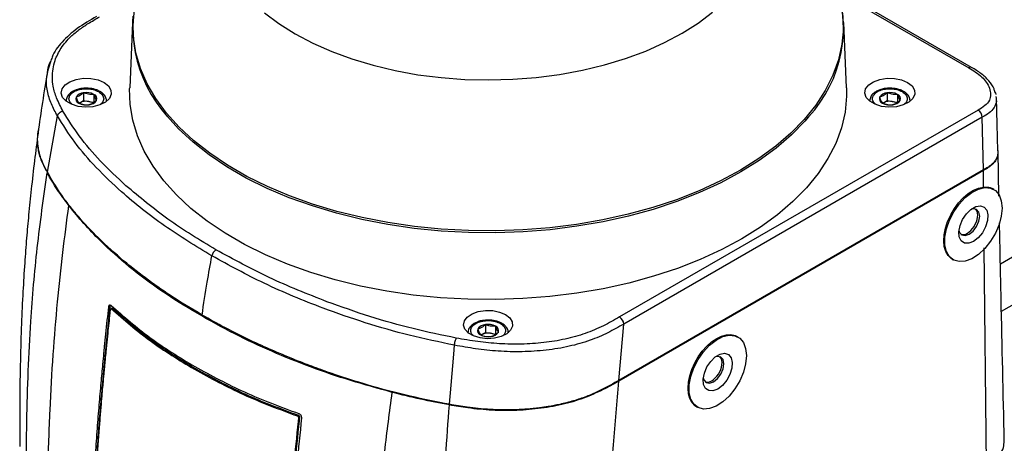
# Model space of a CAD drawing. Header units: millimetres. Extents: x 0 to 864, y 0 to 559.
# Tile 54 of 56: x 653 to 786, y 423 to 480. Entities that reach past the tile are written whole.
import ezdxf

# ---------------------------------------------------------------- set-up
doc = ezdxf.new("R2010")
doc.units = ezdxf.units.MM

msp = doc.modelspace()

# ---------------------------------------------------------------- linework, layer by layer
for p, q in [((781.53, 473.92), (763.44, 484.36)), ((763.54, 484.03), (781.13, 473.88)), ((667.8, 480), (667.44, 471.15)), ((764.58, 471.15), (764.22, 480)), ((656.72, 474.66), (656.26, 473.22)), ((661.19, 470.49), (661.19, 469.42)), ((662.58, 470.27), (662.58, 469.21)), ((770.08, 470.49), (770.08, 469.42)), ((771.48, 470.27), (771.48, 469.21)), ((784.82, 469.99), (784.85, 469.74)), ((784.89, 469.81), (784.84, 470)), ((658.81, 469.35), (658.81, 469.34)), ((660.68, 469.13), (661.19, 469.42)), ((661.19, 469.42), (661.88, 469.32)), ((661.88, 469.32), (662.58, 469.21)), ((664.31, 469.34), (664.31, 469.35)), ((767.7, 469.35), (767.7, 469.34)), ((769.57, 469.13), (770.08, 469.42)), ((770.08, 469.42), (770.78, 469.32)), ((770.78, 469.32), (771.48, 469.21)), ((773.2, 469.34), (773.2, 469.35)), ((656.28, 459.72), (657.64, 467.34)), ((782.4, 468.14), (733.83, 440.1)), ((782.97, 467.17), (734.4, 439.13)), ((783.12, 460.02), (782.97, 467.17)), ((654.95, 464.22), (654.97, 464.46)), ((654.97, 464.51), (655, 464.89)), ((655, 464.89), (655.1, 465.45)), ((785.23, 456.46), (785.11, 462.52)), ((656.1, 459.94), (655.44, 461.4)), ((783.12, 460.02), (733.71, 431.5)), ((783.12, 459.94), (733.71, 431.41)), ((783.14, 457.71), (783.12, 459.94)), ((784.52, 457.38), (784.29, 457.51)), ((799.13, 455.17), (785.43, 447.26)), ((783.54, 420.08), (783.22, 449.47)), ((785.56, 440.87), (799.13, 448.7)), ((778.9, 447.92), (779.02, 447.85)), ((664.81, 441.54), (664.6, 441.49)), ((664.78, 440.6), (664.84, 441.14)), ((665.18, 441.26), (664.97, 441.21)), ((715.63, 439.05), (715.63, 437.99)), ((733.71, 431.5), (734.4, 439.13)), ((715.12, 437.7), (715.63, 437.99)), ((715.63, 437.99), (716.33, 437.88)), ((716.33, 437.88), (717.03, 437.78)), ((717.03, 438.84), (717.03, 437.78)), ((749.87, 437.38), (749.73, 437.46)), ((710.99, 430.84), (711.35, 435.04)), ((711.35, 435.04), (711.45, 436.27)), ((732.99, 431), (731.92, 430.42)), ((733.71, 431.41), (732.99, 431)), ((710.77, 428.26), (710.99, 430.84)), ((744.26, 427.92), (744.37, 427.85)), ((690.31, 426.45), (690.25, 425.91)), ((690.44, 426.54), (690.31, 426.45)), ((690.44, 426.54), (690.39, 426))]:
    msp.add_line(p, q)
at = {"flags": 128}
for points in [[(764.15, 479.26), (764.15, 479.19), (763.96, 477.06), (763.48, 474.95), (762.73, 472.86), (761.7, 470.8), (760.41, 468.81), (758.85, 466.87), (757.03, 465.01), (754.98, 463.24), (752.69, 461.56), (750.19, 459.98), (747.49, 458.53), (744.6, 457.19), (741.54, 455.99), (738.34, 454.93), (735, 454.01), (731.54, 453.25), (728, 452.64), (724.39, 452.19), (720.72, 451.9), (717.03, 451.77), (713.33, 451.8), (709.65, 452.01), (706.01, 452.37), (702.42, 452.89), (698.92, 453.57), (695.51, 454.41), (692.23, 455.39), (689.09, 456.51), (686.1, 457.77), (683.3, 459.16), (680.68, 460.67), (678.28, 462.29), (676.09, 464.02), (674.14, 465.83), (672.44, 467.72), (671, 469.69), (669.82, 471.71), (668.91, 473.78), (668.28, 475.89), (667.94, 478.01), (667.87, 480.15), (667.92, 480.85)], [(685.7, 481.34), (687.66, 479.86), (689.85, 478.48), (692.24, 477.22), (694.81, 476.08), (697.54, 475.08), (700.41, 474.22), (703.41, 473.5), (706.49, 472.94), (709.66, 472.54), (712.87, 472.3), (716.1, 472.23), (719.34, 472.31), (722.54, 472.56), (725.7, 472.97), (728.79, 473.54), (731.77, 474.26), (734.64, 475.13), (737.36, 476.14), (739.92, 477.29), (742.3, 478.56), (744.47, 479.94), (746.43, 481.43)], [(663.15, 472.23), (663.96, 471.88), (664.57, 471.41), (664.9, 470.86), (664.94, 470.28), (664.68, 469.71), (664.14, 469.22), (663.37, 468.83), (662.44, 468.6), (661.43, 468.54), (660.44, 468.64), (659.54, 468.92), (658.82, 469.33), (658.35, 469.85), (658.16, 470.42), (658.28, 471), (658.68, 471.54), (659.34, 471.98), (660.2, 472.3), (661.18, 472.45), (662.19, 472.43), (663.15, 472.23)], [(772.04, 472.23), (772.86, 471.88), (773.46, 471.41), (773.8, 470.86), (773.83, 470.28), (773.57, 469.71), (773.03, 469.22), (772.26, 468.83), (771.33, 468.6), (770.33, 468.54), (769.33, 468.64), (768.44, 468.92), (767.72, 469.33), (767.25, 469.85), (767.06, 470.42), (767.17, 471), (767.58, 471.54), (768.24, 471.98), (769.1, 472.3), (770.07, 472.45), (771.09, 472.43), (772.04, 472.23)], [(764.58, 471.15), (764.58, 470.01), (764.38, 467.86), (763.89, 465.73), (763.11, 463.63), (762.06, 461.56), (760.74, 459.55), (759.16, 457.61), (757.32, 455.74), (755.24, 453.95), (752.93, 452.27), (750.4, 450.69), (747.67, 449.23), (744.76, 447.89), (741.67, 446.68), (738.44, 445.62), (735.07, 444.7), (731.59, 443.93), (728.02, 443.32), (724.38, 442.87), (720.69, 442.58), (716.97, 442.46), (713.24, 442.5), (709.54, 442.7), (705.87, 443.07), (702.26, 443.6), (698.73, 444.28), (695.3, 445.13), (691.99, 446.12), (688.83, 447.25), (685.82, 448.52), (683, 449.92), (680.36, 451.44), (677.94, 453.07), (675.74, 454.81), (673.77, 456.63), (672.06, 458.54), (670.6, 460.52), (669.41, 462.56), (668.49, 464.64), (667.86, 466.76), (667.5, 468.9), (667.43, 471.05), (667.44, 471.15)], [(785.1, 462.63), (785, 466.21), (784.89, 469.78)], [(759.43, 467.23), (758.92, 466.65), (757.11, 464.78), (755.05, 463), (752.76, 461.32), (750.26, 459.75), (747.55, 458.29), (744.66, 456.95), (741.59, 455.75), (738.38, 454.68), (735.03, 453.77), (731.58, 453), (728.03, 452.39), (724.41, 451.93), (720.74, 451.64), (717.04, 451.51), (713.34, 451.55), (709.65, 451.75), (706, 452.11), (702.4, 452.64), (698.89, 453.32), (695.48, 454.15), (692.19, 455.14), (689.04, 456.26), (686.06, 457.53), (683.24, 458.92), (680.62, 460.43), (678.21, 462.06), (676.02, 463.78), (674.07, 465.6), (672.57, 467.25)], [(778.9, 447.92), (778.75, 448.02), (778.33, 448.43), (778.02, 448.98), (777.82, 449.64), (777.75, 450.41), (777.81, 451.25), (777.99, 452.13), (778.28, 453.04), (778.69, 453.93), (779.19, 454.78), (779.76, 455.56), (780.4, 456.26), (781.08, 456.83), (781.78, 457.28), (782.47, 457.57), (783.14, 457.71)], [(785.55, 455.84), (785.66, 454.86), (785.55, 453.76), (785.24, 452.61), (784.75, 451.45), (784.09, 450.35), (783.31, 449.38), (782.44, 448.58), (781.54, 448), (780.65, 447.67), (779.82, 447.6), (779.1, 447.81), (778.52, 448.27), (778.11, 448.97), (777.91, 449.86), (777.91, 450.91), (778.11, 452.04), (778.52, 453.21), (779.1, 454.34), (779.82, 455.38), (780.65, 456.27), (781.54, 456.97), (782.44, 457.43), (783.31, 457.63), (784.09, 457.56), (784.75, 457.22), (785.24, 456.64), (785.55, 455.84)], [(782.41, 450.82), (781.77, 450.33), (781.13, 450.08), (780.55, 450.11), (780.11, 450.41), (779.85, 450.95), (779.8, 451.66), (779.96, 452.49), (780.31, 453.32), (780.83, 454.08), (781.44, 454.68), (782.09, 455.06), (782.71, 455.17), (783.22, 455), (783.58, 454.58), (783.74, 453.94), (783.69, 453.16), (783.43, 452.32), (782.98, 451.51), (782.41, 450.82)], [(780.95, 451.45), (781.2, 451.62), (781.44, 451.83), (781.66, 452.08), (781.86, 452.36), (782.03, 452.66), (782.17, 452.98), (782.28, 453.3), (782.34, 453.61), (782.36, 453.91), (782.33, 454.18), (782.27, 454.42), (782.16, 454.62), (782.06, 454.74)], [(781.2, 451.31), (781.74, 451.75), (782.2, 452.36), (782.51, 453.07), (782.62, 453.76), (782.51, 454.32), (782.2, 454.67), (781.74, 454.76), (781.46, 454.7)], [(779.81, 451.84), (779.9, 451.56), (780.2, 451.21), (780.66, 451.12), (781.2, 451.31)], [(665.11, 441.28), (665, 441.26), (664.89, 441.23)], [(717.56, 440.77), (718.36, 440.43), (718.95, 439.96), (719.28, 439.42), (719.32, 438.85), (719.06, 438.3), (718.53, 437.81), (717.78, 437.44), (716.87, 437.21), (715.88, 437.14), (714.91, 437.25), (714.03, 437.52), (713.33, 437.92), (712.86, 438.43), (712.68, 438.99), (712.79, 439.56), (713.19, 440.09), (713.83, 440.52), (714.68, 440.83), (715.63, 440.98), (716.63, 440.96), (717.56, 440.77)], [(744.26, 427.92), (744.02, 428.07), (743.63, 428.49), (743.34, 429.04), (743.17, 429.69), (743.1, 430.44), (743.16, 431.26), (743.33, 432.12), (743.62, 432.99), (744, 433.86), (744.48, 434.69), (745.03, 435.46), (745.65, 436.15), (746.3, 436.73), (746.98, 437.19), (747.65, 437.51), (748.31, 437.68), (748.92, 437.71), (749.48, 437.58), (749.73, 437.46)], [(750.9, 435.83), (751.01, 434.86), (750.9, 433.76), (750.6, 432.6), (750.1, 431.45), (749.44, 430.35), (748.66, 429.38), (747.8, 428.58), (746.89, 428), (746, 427.67), (745.18, 427.6), (744.45, 427.81), (743.87, 428.27), (743.47, 428.97), (743.26, 429.86), (743.26, 430.9), (743.47, 432.04), (743.87, 433.21), (744.45, 434.34), (745.18, 435.38), (746, 436.27), (746.89, 436.97), (747.8, 437.43), (748.66, 437.63), (749.44, 437.56), (750.1, 437.22), (750.6, 436.64), (750.9, 435.83)], [(747.76, 430.82), (747.12, 430.33), (746.48, 430.08), (745.9, 430.11), (745.46, 430.41), (745.2, 430.94), (745.15, 431.66), (745.31, 432.48), (745.66, 433.32), (746.18, 434.08), (746.79, 434.68), (747.45, 435.06), (748.06, 435.17), (748.58, 435), (748.93, 434.58), (749.09, 433.94), (749.04, 433.16), (748.78, 432.32), (748.34, 431.51), (747.76, 430.82)], [(746.31, 431.45), (746.55, 431.62), (746.79, 431.83), (747.01, 432.08), (747.21, 432.36), (747.39, 432.66), (747.53, 432.98), (747.63, 433.3), (747.69, 433.61), (747.71, 433.91), (747.68, 434.18), (747.62, 434.42), (747.51, 434.62), (747.41, 434.73)], [(746.55, 431.31), (747.1, 431.74), (747.55, 432.36), (747.86, 433.07), (747.97, 433.76), (747.86, 434.32), (747.55, 434.67), (747.1, 434.76), (746.81, 434.69)], [(676.38, 433.08), (676.29, 433.04), (676.2, 433.01)], [(745.16, 431.84), (745.25, 431.56), (745.55, 431.21), (746.01, 431.12), (746.55, 431.31)], [(690.29, 426.78), (690.23, 426.73), (690.16, 426.68)], [(690.39, 426), (690.32, 425.96), (690.25, 425.91)]]:
    msp.add_lwpolyline(points, dxfattribs=at)
for centre, radius, start, end in [((745.35, 479.11), 18.8, 0.4738, 41.6386), ((685.7, 479.31), 17.83, 159.1917, 222.5743), ((746.46, 479.29), 17.71, 317.0982, 21.0899), ((781.36, 473.57), 0.385, 64.1308, 127.1485), ((660.76, 469.68), 0.635, 160.5401, 249.2566), ((661.27, 469.17), 1.32, 93.4336, 146.5608), ((661.56, 468.3), 2.22, 62.6428, 99.771), ((662.36, 469.68), 0.635, 340.5401, 69.2566), ((663.34, 470.47), 0.203, 66.8937, 125.5113), ((769.66, 469.68), 0.635, 160.5391, 249.2576), ((770.16, 469.17), 1.32, 93.4337, 146.5609), ((770.46, 468.3), 2.22, 62.6427, 99.7711), ((771.25, 469.68), 0.635, 340.539, 69.2579), ((772.23, 470.48), 0.202, 66.4484, 125.5512), ((661.56, 471.06), 2.22, 242.6428, 279.771), ((661.56, 467.42), 1.92, 80.2287, 117.3573), ((661.68, 467.78), 1.54, 58.6951, 82.5247), ((661.85, 470.19), 1.32, 273.4336, 326.5608), ((770.45, 471.06), 2.22, 242.6428, 279.771), ((770.45, 467.42), 1.92, 80.2287, 117.3571), ((770.58, 467.78), 1.54, 58.698, 82.5217), ((770.75, 470.19), 1.32, 273.4337, 326.5609), ((781.74, 467.1), 1.23, 3.2296, 57.3479), ((780.34, 452.35), 1.09, 256.2803, 304.0807), ((679.8, 448.15), 1.25, 122.9322, 169.541), ((715.71, 437.74), 1.32, 93.4343, 146.5601), ((716.01, 436.87), 2.22, 62.6427, 99.7708), ((717.79, 439.04), 0.203, 66.8971, 125.5079), ((733.16, 439.06), 1.23, 3.2293, 57.3485), ((715.21, 438.25), 0.635, 160.5394, 249.2575), ((716, 439.63), 2.22, 242.6428, 279.7707), ((716.01, 435.99), 1.92, 80.229, 117.3576), ((716.13, 436.35), 1.55, 58.7, 82.5191), ((716.3, 438.76), 1.32, 273.4343, 326.5605), ((716.8, 438.24), 0.635, 340.5388, 69.2581), ((745.7, 432.35), 1.09, 256.2799, 304.0806)]:
    msp.add_arc(centre, radius, start, end)
for points, knots in [([(662.95, 480.82), (662.06, 480.31), (660.36, 479.33), (658.29, 477.49), (657.06, 475.88), (656.78, 474.88), (656.72, 474.66)], [0, 0, 0, 0, 0.344242, 0.653028, 0.92456, 1, 1, 1, 1]), ([(658.39, 468.01), (658.08, 468.59), (657.52, 469.66), (657.06, 471.22), (656.93, 472.55), (657.01, 473.72), (657.35, 475.1), (658.12, 476.63), (659.31, 478.01), (660.58, 479.06), (661.89, 479.94), (662.83, 480.48), (663.35, 480.79)], [0, 0, 0, 0, 0.124766, 0.229788, 0.30491, 0.378328, 0.452178, 0.572281, 0.700917, 0.793765, 0.885445, 1, 1, 1, 1]), ([(656.32, 473.22), (656.37, 473.65), (656.43, 474.2), (656.69, 474.68), (656.76, 474.79)], [0, 0, 0, 0, 0.771707, 1, 1, 1, 1]), ([(781.13, 473.88), (781.76, 473.5), (782.91, 472.81), (783.9, 471.43), (784.16, 470.28), (783.98, 469.4), (783.32, 468.66), (782.73, 468.32), (782.4, 468.14)], [0, 0, 0, 0, 0.283548, 0.51965, 0.632463, 0.733598, 0.856268, 1, 1, 1, 1]), ([(784.69, 470.56), (784.65, 470.71), (784.52, 471.28), (783.85, 472.17), (782.81, 473.15), (781.96, 473.66), (781.53, 473.92)], [0, 0, 0, 0, 0.097104, 0.374084, 0.679465, 1, 1, 1, 1]), ([(656.28, 473.33), (656.05, 471.94), (655.6, 469.2), (655.21, 466.44), (655.02, 465.07)], [0, 0, 0, 0, 0.504378, 1, 1, 1, 1]), ([(657.64, 467.34), (657.35, 467.88), (656.76, 468.95), (656.24, 470.72), (656.07, 472.2), (656.27, 473.01), (656.32, 473.22)], [0, 0, 0, 0, 0.297145, 0.594309, 0.895136, 1, 1, 1, 1]), ([(660.86, 471.05), (660.84, 471.05), (660.62, 471.03), (660.24, 470.91), (659.74, 470.7), (659.3, 470.4), (658.91, 469.96), (658.84, 469.56), (658.81, 469.35)], [0, 0, 0, 0, 0.020968, 0.235204, 0.404145, 0.587433, 0.786431, 1, 1, 1, 1]), ([(659.68, 468.91), (659.58, 468.98), (659.4, 469.11), (659.25, 469.39), (659.19, 469.68), (659.25, 469.97), (659.45, 470.33), (659.92, 470.7), (660.52, 470.92), (661.09, 471.02), (661.56, 471.05), (662.03, 471.02), (662.6, 470.92), (662.98, 470.75), (663.22, 470.64)], [0, 0, 0, 0, 0.064924, 0.118455, 0.168112, 0.217825, 0.271299, 0.386791, 0.52592, 0.60853, 0.693395, 0.778356, 0.86087, 1, 1, 1, 1]), ([(663.42, 470.66), (663.28, 470.73), (662.99, 470.88), (662.37, 471.05), (661.66, 471.14), (661.11, 471.08), (660.86, 471.05)], [0, 0, 0, 0, 0.184905, 0.371096, 0.723245, 1, 1, 1, 1]), ([(769.76, 471.05), (769.74, 471.05), (769.51, 471.03), (769.14, 470.91), (768.64, 470.7), (768.2, 470.4), (767.8, 469.96), (767.74, 469.56), (767.7, 469.35)], [0, 0, 0, 0, 0.020968, 0.235203, 0.404145, 0.587434, 0.786429, 1, 1, 1, 1]), ([(768.58, 468.91), (768.48, 468.98), (768.29, 469.11), (768.14, 469.39), (768.09, 469.68), (768.14, 469.97), (768.35, 470.33), (768.82, 470.7), (769.41, 470.92), (769.98, 471.02), (770.45, 471.05), (770.93, 471.02), (771.5, 470.92), (771.88, 470.75), (772.12, 470.64)], [0, 0, 0, 0, 0.064924, 0.118454, 0.168111, 0.217824, 0.271298, 0.386791, 0.52592, 0.608529, 0.693396, 0.778356, 0.860871, 1, 1, 1, 1]), ([(772.32, 470.66), (772.17, 470.73), (771.88, 470.88), (771.27, 471.05), (770.55, 471.14), (770, 471.08), (769.76, 471.05)], [0, 0, 0, 0, 0.184906, 0.371093, 0.723245, 1, 1, 1, 1]), ([(661.19, 470.49), (661.01, 470.33), (660.71, 470.07), (660.33, 469.95), (660.17, 469.9)], [0, 0, 0, 0, 0.572718, 1, 1, 1, 1]), ([(660.17, 469.9), (660.22, 469.72), (660.31, 469.43), (660.48, 469.18), (660.54, 469.09)], [0, 0, 0, 0, 0.627249, 1, 1, 1, 1]), ([(662.58, 470.27), (662.33, 470.26), (661.85, 470.25), (661.4, 470.41), (661.19, 470.49)], [0, 0, 0, 0, 0.525341, 1, 1, 1, 1]), ([(662.95, 469.46), (662.88, 469.58), (662.72, 469.83), (662.63, 470.11), (662.58, 470.27)], [0, 0, 0, 0, 0.4433168, 1, 1, 1, 1]), ([(663.22, 470.64), (663.4, 470.51), (663.67, 470.33), (663.87, 469.97), (663.93, 469.68), (663.87, 469.39), (663.72, 469.11), (663.54, 468.98), (663.44, 468.91)], [0, 0, 0, 0, 0.298823, 0.437332, 0.565814, 0.694442, 0.832803, 1, 1, 1, 1]), ([(664.3, 469.31), (664.29, 469.48), (664.26, 469.83), (663.94, 470.28), (663.64, 470.55), (663.44, 470.64), (663.42, 470.66)], [0, 0, 0, 0, 0.293649, 0.607321, 0.952538, 1, 1, 1, 1]), ([(770.08, 470.49), (769.91, 470.33), (769.6, 470.07), (769.22, 469.95), (769.06, 469.9)], [0, 0, 0, 0, 0.572717, 1, 1, 1, 1]), ([(769.06, 469.9), (769.12, 469.72), (769.21, 469.43), (769.37, 469.18), (769.43, 469.09)], [0, 0, 0, 0, 0.627249, 1, 1, 1, 1]), ([(771.48, 470.27), (771.22, 470.26), (770.74, 470.25), (770.29, 470.41), (770.08, 470.49)], [0, 0, 0, 0, 0.52534, 1, 1, 1, 1]), ([(771.85, 469.46), (771.78, 469.58), (771.62, 469.83), (771.53, 470.11), (771.48, 470.27)], [0, 0, 0, 0, 0.443316, 1, 1, 1, 1]), ([(772.12, 470.64), (772.3, 470.51), (772.56, 470.33), (772.77, 469.97), (772.82, 469.68), (772.77, 469.39), (772.62, 469.11), (772.43, 468.98), (772.33, 468.91)], [0, 0, 0, 0, 0.298825, 0.437331, 0.565813, 0.694441, 0.8328, 1, 1, 1, 1]), ([(773.2, 469.31), (773.18, 469.48), (773.16, 469.83), (772.84, 470.28), (772.53, 470.55), (772.34, 470.64), (772.31, 470.66)], [0, 0, 0, 0, 0.293696, 0.607416, 0.952687, 1, 1, 1, 1]), ([(784.85, 469.74), (784.86, 469.6), (784.93, 469.16), (784.6, 468.41), (783.89, 467.7), (783.29, 467.36), (782.97, 467.17)], [0, 0, 0, 0, 0.1181053, 0.3896796, 0.6779059, 1, 1, 1, 1]), ([(784.69, 470.56), (784.74, 470.48), (784.79, 470.39), (784.8, 470.28), (784.8, 470.27)], [0, 0, 0, 0, 0.846727, 1, 1, 1, 1]), ([(660.54, 469.09), (660.79, 469), (661.24, 468.85), (661.72, 468.87), (661.93, 468.88)], [0, 0, 0, 0, 0.544673, 1, 1, 1, 1]), ([(661.93, 468.88), (662.12, 468.94), (662.5, 469.07), (662.8, 469.33), (662.95, 469.46)], [0, 0, 0, 0, 0.497161, 1, 1, 1, 1]), ([(769.43, 469.09), (769.68, 469), (770.13, 468.85), (770.61, 468.87), (770.83, 468.88)], [0, 0, 0, 0, 0.544672, 1, 1, 1, 1]), ([(770.83, 468.88), (771.02, 468.94), (771.4, 469.07), (771.7, 469.33), (771.85, 469.46)], [0, 0, 0, 0, 0.49716, 1, 1, 1, 1]), ([(657.64, 467.34), (657.67, 467.41), (657.72, 467.58), (657.9, 467.78), (658.13, 467.94), (658.3, 467.99), (658.39, 468.01)], [0, 0, 0, 0, 0.225005, 0.482739, 0.75052, 1, 1, 1, 1]), ([(678.57, 448.38), (676.4, 449.7), (672.12, 452.31), (666.93, 456.41), (662.92, 460.26), (659.94, 463.66), (658.39, 466.14), (657.64, 467.34)], [0, 0, 0, 0, 0.2666411, 0.5270322, 0.6932333, 0.8512691, 1, 1, 1, 1]), ([(666.92, 457.89), (665.74, 458.99), (663.49, 461.09), (660.59, 464.47), (659.1, 466.86), (658.39, 468.01)], [0, 0, 0, 0, 0.363572, 0.695579, 1, 1, 1, 1]), ([(655.02, 465.02), (654.85, 463.78), (654.52, 461.25), (654.1, 457.54), (653.74, 454.04), (653.45, 450.71), (653.19, 447.25), (652.95, 443.37), (652.75, 438.98), (652.6, 434.03), (652.52, 428.49), (652.55, 424.58), (652.56, 422.52)], [0, 0, 0, 0, 0.088352, 0.179994, 0.26225, 0.3362, 0.415598, 0.506613, 0.609566, 0.725166, 0.854654, 1, 1, 1, 1]), ([(656.28, 459.72), (656.16, 459.94), (655.88, 460.47), (655.55, 461.21), (655.21, 462.18), (655.03, 463.03), (654.96, 463.89), (654.96, 464.49), (655.01, 464.91), (655.04, 465.12)], [0, 0, 0, 0, 0.132186, 0.319228, 0.431319, 0.677598, 0.777251, 0.885612, 1, 1, 1, 1]), ([(655.44, 461.4), (655.37, 461.63), (655.21, 462.08), (655.05, 462.79), (654.96, 463.5), (654.95, 463.98), (654.95, 464.22)], [0, 0, 0, 0, 0.252786, 0.502347, 0.751405, 1, 1, 1, 1]), ([(785.09, 462.67), (785.09, 462.56), (785.11, 462.27), (785.02, 461.88), (784.85, 461.48), (784.62, 461.13), (784.34, 460.84), (784.05, 460.6), (783.66, 460.34), (783.34, 460.15), (783.12, 460.02)], [0, 0, 0, 0, 0.0900649, 0.2497403, 0.3336956, 0.4620911, 0.6028564, 0.6783221, 0.7821718, 1, 1, 1, 1]), ([(785.08, 462.14), (785.05, 461.97), (784.97, 461.61), (784.7, 461.15), (784.46, 460.9), (784.36, 460.79)], [0, 0, 0, 0, 0.335839, 0.70365, 1, 1, 1, 1]), ([(785.1, 462.67), (785.1, 462.55), (785.11, 462.38), (785.09, 462.2), (785.08, 462.14)], [0, 0, 0, 0, 0.658334, 1, 1, 1, 1]), ([(784.36, 460.79), (784.17, 460.64), (783.79, 460.31), (783.35, 460.07), (783.12, 459.94)], [0, 0, 0, 0, 0.478129, 1, 1, 1, 1]), ([(653.44, 418.81), (653.45, 421.18), (653.46, 425.84), (653.67, 432.74), (654.08, 440.59), (654.82, 449.56), (655.78, 456.25), (656.26, 459.63)], [0, 0, 0, 0, 0.173674, 0.341242, 0.505256, 0.749878, 1, 1, 1, 1]), ([(659.19, 455.19), (658.65, 455.91), (657.58, 457.33), (656.7, 458.87), (656.26, 459.63)], [0, 0, 0, 0, 0.507015, 1, 1, 1, 1]), ([(677.24, 440.36), (675.8, 441.22), (673.18, 442.8), (669.51, 445.39), (666.08, 448.11), (663.26, 450.7), (661.13, 452.94), (659.72, 454.6), (658.04, 456.76), (656.99, 458.51), (656.28, 459.72)], [0, 0, 0, 0, 0.17418, 0.318058, 0.467029, 0.628628, 0.71541, 0.788205, 0.854503, 1, 1, 1, 1]), ([(679.12, 449.2), (676.91, 450.54), (672.62, 453.13), (668.78, 456.34), (666.92, 457.89)], [0, 0, 0, 0, 0.515711, 1, 1, 1, 1]), ([(783.14, 457.71), (783.32, 457.71), (783.66, 457.72), (784.05, 457.64), (784.24, 457.53), (784.28, 457.5)], [0, 0, 0, 0, 0.456832, 0.859593, 1, 1, 1, 1]), ([(656.36, 419.45), (656.44, 422.12), (656.6, 427.32), (657.04, 434.88), (657.63, 442.01), (658.33, 448.73), (658.91, 453.08), (659.19, 455.19)], [0, 0, 0, 0, 0.223868, 0.434569, 0.633505, 0.821734, 1, 1, 1, 1]), ([(703.02, 429.87), (701.14, 430.39), (697.41, 431.41), (691.96, 433.28), (686.71, 435.37), (681.56, 437.79), (676.59, 440.52), (671.78, 443.52), (667.38, 446.8), (663.89, 449.93), (661.19, 452.73), (659.85, 454.38), (659.19, 455.19)], [0, 0, 0, 0, 0.1136809, 0.2252929, 0.3356976, 0.4432013, 0.5564724, 0.6663277, 0.7733759, 0.8761106, 0.9389221, 1, 1, 1, 1]), ([(785.96, 423.29), (785.81, 429.72), (785.59, 439.57), (785.38, 449.42), (785.31, 452.84)], [0, 0, 0, 0, 0.652742, 1, 1, 1, 1]), ([(677.24, 440.36), (677.47, 441.85), (677.89, 444.53), (678.36, 447.2), (678.57, 448.38)], [0, 0, 0, 0, 0.557988, 1, 1, 1, 1]), ([(711.45, 436.27), (709.4, 436.7), (705.33, 437.54), (699.39, 439.26), (692.81, 441.53), (685.8, 444.44), (680.91, 447.1), (678.57, 448.38)], [0, 0, 0, 0, 0.178575, 0.35444, 0.526138, 0.772361, 1, 1, 1, 1]), ([(694.17, 442.16), (691.53, 443.2), (686.37, 445.24), (681.5, 447.9), (679.12, 449.2)], [0, 0, 0, 0, 0.510259, 1, 1, 1, 1]), ([(664.6, 441.49), (664.61, 441.54), (664.63, 441.61), (664.67, 441.69), (664.72, 441.74), (664.82, 441.72), (664.88, 441.69), (664.91, 441.67)], [0, 0, 0, 0, 0.316572, 0.448923, 0.545581, 0.744918, 1, 1, 1, 1]), ([(664.81, 441.54), (664.82, 441.59), (664.83, 441.65), (664.86, 441.69), (664.86, 441.7)], [0, 0, 0, 0, 0.930255, 1, 1, 1, 1]), ([(664.91, 441.67), (666.63, 440.17), (670.17, 437.07), (674.18, 434.63), (676.25, 433.38)], [0, 0, 0, 0, 0.486621, 1, 1, 1, 1]), ([(711.7, 437.23), (709.74, 437.64), (705.8, 438.45), (699.94, 440.1), (696.1, 441.47), (694.17, 442.16)], [0, 0, 0, 0, 0.328939, 0.661902, 1, 1, 1, 1]), ([(662.52, 416.46), (662.61, 418.17), (662.77, 421.01), (663.05, 424.92), (663.3, 428.12), (663.56, 431.02), (663.77, 433.36), (663.93, 434.99), (664.06, 436.37), (664.27, 438.46), (664.47, 440.27), (664.6, 441.49)], [0, 0, 0, 0, 0.2045316, 0.3401678, 0.4683936, 0.5875597, 0.6876883, 0.7484246, 0.7834234, 0.8527633, 1, 1, 1, 1]), ([(662.74, 416.52), (662.83, 418.23), (662.98, 421.07), (663.26, 424.99), (663.52, 428.18), (663.81, 431.58), (664.06, 434.21), (664.28, 436.42), (664.49, 438.51), (664.68, 440.32), (664.81, 441.54)], [0, 0, 0, 0, 0.204528, 0.340155, 0.468376, 0.587542, 0.748414, 0.783416, 0.85276, 1, 1, 1, 1]), ([(662.79, 416.54), (662.86, 417.69), (662.96, 419.5), (663.1, 421.72), (663.2, 423.18), (663.28, 424.21), (663.33, 424.96), (663.36, 425.34), (663.38, 425.51), (663.38, 425.59), (663.42, 426.01), (663.5, 427.05), (663.62, 428.48), (663.74, 429.93), (663.84, 431.01), (663.92, 431.89), (663.98, 432.54), (664.02, 432.99), (664.06, 433.4), (664.11, 433.93), (664.17, 434.61), (664.24, 435.26), (664.28, 435.69), (664.3, 435.91), (664.31, 435.99), (664.31, 436.03), (664.31, 436.05), (664.32, 436.06), (664.32, 436.14), (664.38, 436.75), (664.54, 438.25), (664.69, 439.69), (664.78, 440.6)], [0, 0, 0, 0, 0.14249, 0.225326, 0.277474, 0.324211, 0.353742, 0.370044, 0.372229, 0.375042, 0.380178, 0.423923, 0.504664, 0.559045, 0.603841, 0.640137, 0.668254, 0.685336, 0.696539, 0.718787, 0.752349, 0.780949, 0.800294, 0.805655, 0.808414, 0.809813, 0.810518, 0.810992, 0.8119, 0.82003, 0.886784, 1, 1, 1, 1]), ([(664.84, 441.14), (664.85, 441.16), (664.86, 441.18), (664.87, 441.21), (664.89, 441.23), (664.93, 441.23), (664.96, 441.22), (664.97, 441.21)], [0, 0, 0, 0, 0.316104, 0.448327, 0.545099, 0.744923, 1, 1, 1, 1]), ([(664.97, 441.21), (666.68, 439.72), (670.18, 436.66), (674.16, 434.24), (676.2, 433.01)], [0, 0, 0, 0, 0.486765, 1, 1, 1, 1]), ([(665.18, 441.26), (666.88, 439.77), (670.38, 436.72), (674.35, 434.32), (676.38, 433.08)], [0, 0, 0, 0, 0.4867655, 1, 1, 1, 1]), ([(710.77, 428.26), (709, 428.61), (705.25, 429.34), (700.05, 430.74), (695.82, 432.08), (692.71, 433.18), (689.17, 434.53), (685.01, 436.31), (680.68, 438.43), (678.27, 439.79), (677.24, 440.36)], [0, 0, 0, 0, 0.151636, 0.320244, 0.450287, 0.523381, 0.596458, 0.767774, 0.901727, 1, 1, 1, 1]), ([(734.4, 439.13), (733.69, 438.73), (732.21, 437.89), (729.75, 436.85), (726.94, 436.05), (723.86, 435.55), (720.63, 435.34), (717.43, 435.42), (714.37, 435.74), (712.41, 436.1), (711.45, 436.27)], [0, 0, 0, 0, 0.103129, 0.21491, 0.338434, 0.471946, 0.610249, 0.746987, 0.87723, 1, 1, 1, 1]), ([(733.83, 440.1), (733.47, 439.89), (732.74, 439.47), (731.61, 438.87), (730.42, 438.33), (728.71, 437.67), (726.43, 437.04), (723.53, 436.57), (720.54, 436.38), (717.55, 436.43), (714.6, 436.73), (712.66, 437.07), (711.7, 437.23)], [0, 0, 0, 0, 0.054702, 0.110342, 0.168588, 0.226141, 0.349809, 0.479006, 0.610797, 0.742351, 0.871583, 1, 1, 1, 1]), ([(715.31, 439.62), (715.29, 439.61), (715.07, 439.6), (714.69, 439.48), (714.19, 439.27), (713.75, 438.97), (713.35, 438.53), (713.29, 438.13), (713.26, 437.92)], [0, 0, 0, 0, 0.020971, 0.235203, 0.404144, 0.587435, 0.786429, 1, 1, 1, 1]), ([(714.01, 437.57), (713.95, 437.62), (713.82, 437.72), (713.7, 437.96), (713.64, 438.25), (713.69, 438.54), (713.9, 438.9), (714.37, 439.26), (714.97, 439.48), (715.53, 439.59), (716.01, 439.61), (716.48, 439.59), (717.05, 439.49), (717.43, 439.32), (717.67, 439.21)], [0, 0, 0, 0, 0.038585, 0.093624, 0.144678, 0.195792, 0.250773, 0.369518, 0.512566, 0.597503, 0.68476, 0.772114, 0.856952, 1, 1, 1, 1]), ([(715.63, 439.05), (715.46, 438.9), (715.16, 438.64), (714.78, 438.52), (714.61, 438.46)], [0, 0, 0, 0, 0.572717, 1, 1, 1, 1]), ([(717.87, 439.23), (717.72, 439.3), (717.43, 439.45), (716.82, 439.62), (716.1, 439.71), (715.55, 439.64), (715.31, 439.62)], [0, 0, 0, 0, 0.184907, 0.371096, 0.723245, 1, 1, 1, 1]), ([(717.03, 438.84), (716.78, 438.83), (716.3, 438.81), (715.85, 438.98), (715.63, 439.05)], [0, 0, 0, 0, 0.525338, 1, 1, 1, 1]), ([(717.67, 439.21), (717.85, 439.08), (718.12, 438.9), (718.32, 438.54), (718.37, 438.25), (718.32, 437.96), (718.19, 437.71), (718.04, 437.6), (717.98, 437.55)], [0, 0, 0, 0, 0.316362, 0.462998, 0.59902, 0.735194, 0.881674, 1, 1, 1, 1]), ([(718.75, 437.88), (718.74, 438.05), (718.71, 438.4), (718.39, 438.85), (718.09, 439.12), (717.89, 439.21), (717.86, 439.22)], [0, 0, 0, 0, 0.293651, 0.607321, 0.952539, 1, 1, 1, 1]), ([(714.61, 438.46), (714.67, 438.29), (714.76, 438), (714.93, 437.75), (714.99, 437.66)], [0, 0, 0, 0, 0.627255, 1, 1, 1, 1]), ([(714.99, 437.66), (715.23, 437.57), (715.69, 437.41), (716.16, 437.43), (716.38, 437.44)], [0, 0, 0, 0, 0.5446728, 1, 1, 1, 1]), ([(716.38, 437.44), (716.57, 437.51), (716.95, 437.64), (717.25, 437.9), (717.4, 438.03)], [0, 0, 0, 0, 0.497162, 1, 1, 1, 1]), ([(717.4, 438.03), (717.33, 438.14), (717.17, 438.4), (717.08, 438.68), (717.03, 438.84)], [0, 0, 0, 0, 0.443322, 1, 1, 1, 1]), ([(711.45, 436.27), (711.46, 436.36), (711.48, 436.54), (711.54, 436.8), (711.6, 437.04), (711.67, 437.18), (711.7, 437.23)], [0, 0, 0, 0, 0.257077, 0.540479, 0.801548, 1, 1, 1, 1]), ([(676.2, 433.01), (678.4, 431.81), (682.9, 429.37), (687.7, 427.59), (690.16, 426.68)], [0, 0, 0, 0, 0.488652, 1, 1, 1, 1]), ([(676.25, 433.38), (678.47, 432.18), (683.01, 429.71), (687.87, 427.92), (690.35, 427)], [0, 0, 0, 0, 0.488548, 1, 1, 1, 1]), ([(676.38, 433.08), (678.57, 431.89), (683.06, 429.46), (687.85, 427.68), (690.29, 426.78)], [0, 0, 0, 0, 0.4886592, 1, 1, 1, 1]), ([(733.71, 431.5), (733.26, 431.24), (732.33, 430.7), (730.87, 429.96), (729.28, 429.28), (727.56, 428.7), (725.83, 428.26), (724.29, 427.97), (722.8, 427.75), (721.16, 427.58), (719.35, 427.49), (717.72, 427.5), (716.2, 427.56), (714.73, 427.67), (712.87, 427.9), (711.58, 428.12), (710.77, 428.26)], [0, 0, 0, 0, 0.0668421, 0.1354962, 0.2068806, 0.2845105, 0.3656239, 0.4321093, 0.4826906, 0.5560091, 0.6417965, 0.71061, 0.7621578, 0.8347366, 0.8969333, 1, 1, 1, 1]), ([(732.04, 390.35), (732.03, 393.05), (732.03, 398.41), (732.19, 406.46), (732.49, 414.57), (732.97, 422.9), (733.46, 428.53), (733.71, 431.41)], [0, 0, 0, 0, 0.197112, 0.391355, 0.587296, 0.789083, 1, 1, 1, 1]), ([(700.18, 393.98), (700.2, 394.83), (700.25, 396.54), (700.33, 398.82), (700.43, 401.31), (700.54, 403.58), (700.67, 405.99), (700.8, 408.17), (700.97, 410.63), (701.18, 413.37), (701.42, 416.11), (701.62, 418.21), (701.75, 419.53), (701.83, 420.25), (701.89, 420.87), (701.95, 421.41), (702.28, 424.4), (702.66, 427.21), (703.02, 429.87)], [0, 0, 0, 0, 0.071064, 0.141807, 0.190416, 0.278195, 0.331071, 0.391759, 0.460157, 0.536156, 0.620945, 0.689075, 0.711718, 0.731745, 0.749169, 0.763998, 0.77624, 1, 1, 1, 1]), ([(710.77, 428.17), (709.46, 428.42), (706.86, 428.91), (704.29, 429.55), (703.02, 429.87)], [0, 0, 0, 0, 0.502703, 1, 1, 1, 1]), ([(731.92, 430.42), (731.06, 430), (729.27, 429.14), (726.34, 428.25), (723.19, 427.67), (719.9, 427.39), (716.57, 427.41), (713.51, 427.7), (711.59, 428.03), (710.77, 428.17)], [0, 0, 0, 0, 0.132854, 0.274174, 0.422886, 0.575556, 0.730513, 0.884263, 1, 1, 1, 1]), ([(690.35, 427), (690.4, 426.97), (690.49, 426.93), (690.58, 426.85), (690.65, 426.75), (690.7, 426.61), (690.72, 426.49), (690.73, 426.42)], [0, 0, 0, 0, 0.256266, 0.382838, 0.495751, 0.739013, 1, 1, 1, 1]), ([(709.34, 386.6), (709.29, 387.83), (709.19, 390.3), (709.18, 394.15), (709.22, 398.06), (709.3, 402.07), (709.42, 405.88), (709.6, 410.2), (709.86, 415.25), (710.25, 421.46), (710.59, 425.85), (710.77, 428.17)], [0, 0, 0, 0, 0.089423, 0.178088, 0.276861, 0.371474, 0.467541, 0.551249, 0.683022, 0.832279, 1, 1, 1, 1]), ([(690.25, 425.91), (689.85, 421.87), (689.05, 413.86), (688.52, 405.83), (688.25, 401.84)], [0, 0, 0, 0, 0.503976, 1, 1, 1, 1]), ([(690.39, 426), (689.99, 421.97), (689.19, 413.96), (688.65, 405.93), (688.39, 401.95)], [0, 0, 0, 0, 0.504022, 1, 1, 1, 1]), ([(690.73, 426.42), (690.3, 422.22), (689.47, 413.88), (688.91, 405.52), (688.64, 401.38)], [0, 0, 0, 0, 0.5041656, 1, 1, 1, 1]), ([(690.16, 426.68), (690.18, 426.67), (690.21, 426.65), (690.25, 426.62), (690.28, 426.58), (690.3, 426.52), (690.3, 426.47), (690.31, 426.45)], [0, 0, 0, 0, 0.256141, 0.38266, 0.495609, 0.738933, 1, 1, 1, 1]), ([(690.29, 426.78), (690.32, 426.76), (690.35, 426.75), (690.39, 426.71), (690.41, 426.68), (690.43, 426.62), (690.44, 426.57), (690.44, 426.54)], [0, 0, 0, 0, 0.255929, 0.382365, 0.495293, 0.738743, 1, 1, 1, 1]), ([(783.54, 420.08), (783.88, 420.28), (784.54, 420.66), (785.37, 421.42), (785.9, 422.33), (785.92, 422.99), (785.93, 423.29)], [0, 0, 0, 0, 0.277056, 0.53931, 0.787924, 1, 1, 1, 1])]:
    msp.add_open_spline(points, degree=3, knots=knots)

doc.saveas('drawing.dxf')
